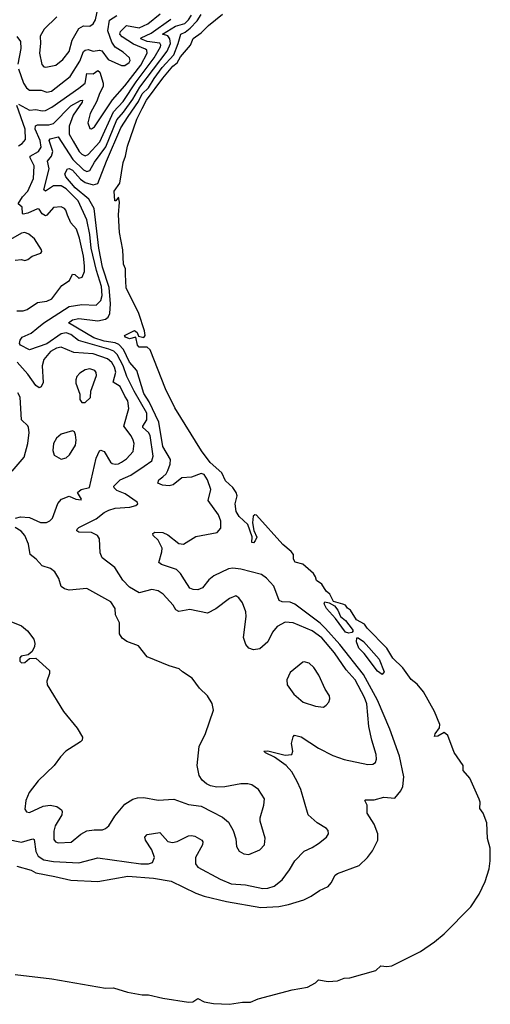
# Model space of a CAD drawing. Extents: x 1550320 to 1685906, y 509093 to 640511.
# Tile 229 of 256: x 1650273 to 1653236, y 510701 to 516906. Entities that reach past the tile are written whole.
import ezdxf

# ---------------------------------------------------------------- set-up
doc = ezdxf.new("R2010")
doc.units = 0

msp = doc.modelspace()

# ---------------------------------------------------------------- linework, layer by layer
at = {"layer": '0CON20XD'}
for points in [[(1650245, 510889.1), (1650475, 510860.3), (1650813.3, 510803.3), (1650864.8, 510804.8), (1650952.9, 510777.1), (1651045, 510760.7), (1651085, 510761.2), (1651175, 510738.9), (1651335, 510714.6), (1651362.9, 510717.1), (1651395, 510736.7), (1651435, 510715.9), (1651493.8, 510705), (1651595, 510700.6), (1651675, 510713.9), (1651726.2, 510713.8), (1651775.3, 510735.3), (1651988, 510792), (1652085, 510808.7), (1652134.7, 510835), (1652155.3, 510854.7), (1652215.3, 510844.7), (1652275, 510849.6), (1652315, 510864.6), (1652351.7, 510868.3), (1652515, 510914.6), (1652547.7, 510942.3), (1652585, 510938.2), (1652616.2, 510943.8), (1652795.9, 511034.1), (1652885, 511093.4), (1652945.2, 511144.8), (1653113.8, 511315), (1653166.1, 511395), (1653204.2, 511475), (1653229.2, 511555), (1653236, 511605), (1653234.3, 511684.3), (1653218.4, 511745), (1653215.1, 511845), (1653190.3, 511905), (1653169.8, 511935), (1653171.5, 511975), (1653165.8, 511994.2), (1653106.9, 512125), (1653065.5, 512175), (1653064.7, 512205), (1653007.9, 512287.9), (1652968, 512395), (1652945, 512413.9), (1652905, 512389.6), (1652885, 512388.6), (1652888.4, 512405), (1652917.1, 512442.9), (1652919.2, 512465), (1652885, 512546.6), (1652815, 512669), (1652775, 512718.1), (1652738.6, 512748.6), (1652685, 512820.5), (1652622, 512882), (1652584, 512945), (1652461.1, 513071.1), (1652445, 513095.9), (1652394, 513124), (1652356.8, 513185), (1652337.2, 513197.2), (1652325, 513216.7), (1652306.7, 513223.3), (1652248.8, 513238.8), (1652226.7, 513285), (1652203.3, 513303.3), (1652175, 513348.8), (1652140.8, 513370.8), (1652135.6, 513395), (1652122.9, 513415), (1652055, 513474), (1652007, 513487), (1651996.7, 513505), (1651996.5, 513535), (1651983.1, 513555), (1651929.1, 513599.1), (1651765, 513782.7), (1651754.3, 513785.7), (1651742.8, 513777.2), (1651738, 513735), (1651747.5, 513687.5), (1651765.2, 513645), (1651755, 513620.4), (1651745, 513609.7), (1651735, 513610), (1651737.6, 513647.6), (1651709.6, 513725), (1651655.4, 513775), (1651636.2, 513806.2), (1651629.2, 513855), (1651641.4, 513905), (1651636.7, 513925), (1651615, 513956.6), (1651569.8, 513999.8), (1651545, 514049), (1651472.4, 514115), (1651418.1, 514188.1), (1651249.1, 514459.1), (1651190.1, 514580.1), (1651095, 514825.3), (1651075, 514841.2), (1651025, 514841.9), (1651015.6, 514855), (1651004.4, 514904.4), (1650965, 514893.6), (1650938.9, 514905), (1650933.8, 514915), (1650995, 514947.8), (1651012.3, 514935), (1651020.3, 514910.3), (1651055, 514903.6), (1651062.1, 514915), (1651059.2, 514945), (1651024, 515055), (1650943.6, 515215), (1650939.3, 515300.7), (1650938.9, 515335), (1650926, 515365), (1650922.2, 515455), (1650902.2, 515565), (1650895.2, 515675), (1650900.9, 515755), (1650895, 515786.7), (1650878.8, 515765), (1650872, 515765), (1650868.3, 515825), (1650904.4, 515875), (1650924.5, 516005), (1650940.1, 516045), (1650952.3, 516107.7), (1651011.7, 516278.3), (1651043.2, 516345), (1651071.9, 516398.1), (1651175, 516537.9), (1651236.6, 516613.4), (1651265.2, 516634.8), (1651285, 516672.1), (1651347.9, 516745), (1651365, 516786.6), (1651415, 516821.8), (1651461.6, 516868.4), (1651550.4, 516939.6)], [(1650265, 516373.3), (1650335.3, 516334.7), (1650375, 516340), (1650415, 516330.8), (1650435, 516333.3), (1650475.5, 516354.5), (1650645.1, 516474.9), (1650685, 516505.5), (1650695, 516565.7), (1650735, 516563.8), (1650765, 516584.6), (1650776.7, 516575), (1650799.1, 516505), (1650798.1, 516485), (1650775, 516441.1), (1650758.8, 516391.2), (1650716.4, 516315), (1650702.2, 516255), (1650715, 516220.8), (1650725, 516218.6), (1650745, 516230), (1650858.4, 516401.6), (1650935, 516488.3), (1651035, 516618.8), (1651075.6, 516695), (1651072.6, 516712.6), (1651065, 516720), (1650990.4, 516750.4), (1650917.8, 516797.8), (1650904.4, 516815), (1650908.2, 516831.8), (1650945, 516868.4), (1651025, 516854), (1651080.7, 516879.3), (1651156.7, 516943.3)], [(1650506.5, 516923.5), (1650426.4, 516845), (1650401.9, 516801.9), (1650403.8, 516755), (1650397.1, 516695), (1650412.5, 516622.5), (1650425, 516609.5), (1650437.2, 516607.2), (1650500.8, 516619.2), (1650545, 516654.6), (1650584.6, 516705), (1650603.8, 516776.2), (1650645, 516850.6), (1650675, 516866.2), (1650715, 516865.6), (1650735, 516879.2), (1650749.5, 516905), (1650765.3, 516975)], [(1651175.4, 514025), (1651195, 514043.2), (1651206, 514064), (1651221.3, 514105), (1651223.5, 514135), (1651174.3, 514215), (1651149.7, 514369.7), (1651087.7, 514497.7), (1651055, 514550), (1651010.4, 514695), (1650965, 514748.4), (1650926.7, 514826.7), (1650897.7, 514857.7), (1650875, 514868.4), (1650805, 514880.7), (1650740.8, 514900.8), (1650581.1, 514995), (1650605, 515014.1), (1650645, 515023.5), (1650765, 515008.9), (1650812.5, 515017.5), (1650829.3, 515030.7), (1650841.7, 515055), (1650844.6, 515115.4), (1650837.5, 515217.5), (1650795.1, 515345.1), (1650771.3, 515465), (1650741.5, 515715), (1650708.6, 515775), (1650621.6, 515845), (1650562.6, 515915), (1650558.3, 515935), (1650573.8, 515966.2), (1650585, 515968.8), (1650605, 515957), (1650655, 515901.5), (1650685, 515880.6), (1650735, 515864.5), (1650765, 515872.8), (1650819.1, 516015), (1650910.9, 516225), (1650956.7, 516295), (1651020.8, 516389.2), (1651045, 516438.2), (1651084.3, 516475.7), (1651119.1, 516535), (1651171, 516605), (1651242.9, 516685), (1651271.8, 516755), (1651288.2, 516815), (1651315, 516826.9), (1651347.2, 516852.8), (1651390.6, 516899.4), (1651415, 516938.5)], [(1650192.3, 511742.3), (1650285, 511723.3), (1650355, 511743.3), (1650365, 511738.6), (1650374.4, 511664.4), (1650389.1, 511635), (1650425, 511611.1), (1650485, 511600), (1650645, 511592.9), (1650765, 511624.6), (1651035, 511586.4), (1651085, 511585.3), (1651108.5, 511595), (1651121.2, 511625), (1651104.7, 511674.7), (1651064.3, 511735), (1651062, 511755), (1651075, 511771.2), (1651155, 511784), (1651205, 511727.1), (1651235, 511719.6), (1651265, 511726.2), (1651335, 511761.8), (1651355, 511765.5), (1651375, 511761.1), (1651420, 511735), (1651427.1, 511725), (1651424.4, 511705), (1651380.9, 511625), (1651379.4, 511585), (1651393.9, 511563.9), (1651535, 511489.2), (1651605, 511459.6), (1651695, 511453.5), (1651805, 511431.3), (1651835, 511432.7), (1651875.3, 511444.7), (1651925, 511484.4), (1651972.6, 511547.4), (1652004.7, 511605.3), (1652063.8, 511666.2), (1652115, 511687.8), (1652155.4, 511714.6), (1652203.8, 511755), (1652218, 511775), (1652216, 511795), (1652205, 511808), (1652145, 511844.3), (1652090, 511895), (1652043.9, 512053.9), (1652021.1, 512105), (1651987.1, 512165), (1651951.4, 512205), (1651878.1, 512258.1), (1651820, 512285), (1651810, 512295), (1651835, 512298), (1651945, 512270.6), (1651985.9, 512274.1), (1651993.8, 512295), (1651983.8, 512345), (1651994.1, 512385.9), (1652004.2, 512395.8), (1652045, 512386.7), (1652154, 512315), (1652245, 512268.9), (1652315, 512243.1), (1652465, 512211.9), (1652497, 512213), (1652513.8, 512225), (1652520, 512245), (1652517.1, 512275), (1652489.4, 512365), (1652471.7, 512451.7), (1652458.4, 512595), (1652444.7, 512635), (1652384.7, 512745), (1652328.9, 512808.9), (1652255, 512914.6), (1652175, 513010.9), (1652114.8, 513054.8), (1651995, 513105.4), (1651945, 513109.1), (1651895, 513082.2), (1651864.4, 513045), (1651834.5, 512985.5), (1651785, 512941.2), (1651745, 512934), (1651716.7, 512945), (1651697.3, 512967.3), (1651683.2, 513013.2), (1651698.9, 513145), (1651696.7, 513175), (1651675, 513231.2), (1651652.1, 513262.1), (1651635, 513274), (1651595, 513258.6), (1651507.9, 513192.1), (1651455, 513165.3), (1651345, 513189.7), (1651275, 513176.5), (1651256.7, 513186.7), (1651239.1, 513215), (1651176.3, 513286.3), (1651145, 513305.6), (1651104.2, 513314.2), (1651025, 513294.4), (1650965, 513330), (1650923, 513373), (1650873, 513453), (1650792, 513515), (1650780, 513545), (1650776.2, 513635), (1650763.8, 513655), (1650725, 513674.4), (1650645, 513676.7), (1650633.9, 513685), (1650634.8, 513695.2), (1650645, 513705.4), (1650755, 513759.6), (1650805, 513799.6), (1650835, 513815.4), (1650875, 513828.2), (1650966.2, 513833.8), (1651003.8, 513845), (1651016.7, 513855), (1651013.3, 513865), (1650937.6, 513917.6), (1650885, 513938.5), (1650867.5, 513955), (1650865.6, 513965), (1650906.7, 514005), (1650973.8, 514036.2), (1651057.7, 514092.3), (1651104.3, 514125.7), (1651114.1, 514155), (1651094.3, 514285), (1651083.5, 514305), (1651048.9, 514335), (1651047.5, 514345), (1651073.2, 514385), (1651074.3, 514425), (1650993.7, 514565), (1650947.2, 514657.2), (1650924.9, 514724.9), (1650886.5, 514796.5), (1650865, 514816.7), (1650835, 514830.3), (1650643.2, 514883.2), (1650595, 514921.1), (1650565, 514932.5), (1650535, 514926.7), (1650445, 514863.5), (1650335, 514825.5), (1650278, 514855), (1650272.9, 514865), (1650275.7, 514885), (1650289.2, 514905), (1650345, 514931.1), (1650381, 514959), (1650425, 514995.7), (1650585, 515097.2), (1650665, 515110.5), (1650755, 515106.2), (1650784.4, 515135.6), (1650793.2, 515166.8), (1650787.7, 515225), (1650756.7, 515325), (1650723.9, 515465), (1650715, 515552.5), (1650696.4, 515645), (1650641.9, 515765), (1650565, 515838.7), (1650535, 515858.1), (1650485, 515859.1), (1650435, 515825.7), (1650425, 515832.5), (1650458.1, 515965), (1650447.6, 516015), (1650473, 516045), (1650482, 516075), (1650459, 516145), (1650465, 516155.3), (1650515, 516167.5), (1650607, 516025), (1650675, 515959), (1650695, 515948.9), (1650715.2, 515954.8), (1650745, 516007.4), (1650815.2, 516104.8), (1650885.3, 516274.7), (1650927.5, 516322.5), (1650986.5, 516405), (1651029, 516481), (1651202.6, 516707.4), (1651222, 516755), (1651218, 516785), (1651205, 516804.8), (1651171.3, 516815), (1651255, 516864.1), (1651312.6, 516882.6), (1651336.9, 516905), (1651355.4, 516935)], [(1650255, 515070), (1650295, 515071.4), (1650320.2, 515079.8), (1650385, 515123.3), (1650445, 515131.5), (1650475, 515145.5), (1650538.9, 515231.1), (1650587, 515263), (1650605, 515301.1), (1650620.2, 515300.2), (1650645, 515275.8), (1650666.2, 515283.8), (1650681.5, 515318.5), (1650681.8, 515355), (1650675.3, 515415), (1650649, 515529), (1650630.9, 515585), (1650595.3, 515625), (1650573.9, 515673.9), (1650564.5, 515705), (1650555, 515716.5), (1650535, 515725.4), (1650485, 515721.2), (1650445, 515672.9), (1650435, 515669.2), (1650415, 515682.3), (1650395, 515711.8), (1650385, 515713.3), (1650325, 515687.2), (1650295, 515680.8), (1650290, 515685), (1650288.9, 515725), (1650263.8, 515745), (1650290.2, 515789.8), (1650324.7, 515825), (1650361.1, 515905), (1650365.2, 515985), (1650338.2, 516035), (1650339.1, 516045), (1650390.8, 516075), (1650408.2, 516101.8), (1650402.4, 516145), (1650370.4, 516215), (1650372.3, 516237.7), (1650385, 516243.1), (1650456, 516244), (1650485, 516252.2), (1650595, 516362.6), (1650655, 516397.1), (1650668.6, 516398.6), (1650666.5, 516385), (1650610.8, 516305), (1650585.2, 516235), (1650584.8, 516185), (1650610.6, 516140.6), (1650648.3, 516075), (1650665, 516057.4), (1650685, 516048.1), (1650705, 516056.5), (1650777.1, 516135), (1650864.4, 516325.6), (1650925, 516389.8), (1651006.4, 516513.6), (1651119.3, 516665), (1651158.8, 516735), (1651161.7, 516745), (1651155, 516757.7), (1651075, 516769.1), (1651035.5, 516785), (1651038.6, 516791.4), (1651100.3, 516819.7), (1651225, 516908.1)], [(1650265.3, 516595), (1650296.1, 516506.1), (1650315.2, 516475.2), (1650335, 516462.2), (1650408, 516462), (1650445, 516448.2), (1650474.4, 516455.6), (1650591.5, 516548.5), (1650652.4, 516645), (1650675, 516705.5), (1650686.4, 516713.6), (1650705, 516717.9), (1650735, 516707.7), (1650775, 516713.5), (1650790, 516710), (1650830, 516655), (1650915, 516616.9), (1650935, 516616.7), (1650963.1, 516635), (1650968.7, 516648.7), (1650964.3, 516665), (1650925, 516700), (1650873.5, 516733.5), (1650853.7, 516763.7), (1650828, 516835), (1650837.6, 516902.4), (1650885, 516931.3)], [(1650255, 516800), (1650278, 516768), (1650280.7, 516725), (1650261.6, 516625)], [(1650265, 516110.8), (1650289.5, 516125), (1650309, 516151), (1650307.9, 516215), (1650255.6, 516365)], [(1650245, 515390.8), (1650283.9, 515393.9), (1650305, 515388.8), (1650325, 515393.8), (1650352.5, 515415), (1650406.7, 515435), (1650412.5, 515445), (1650410, 515455), (1650366.2, 515525), (1650331.2, 515555), (1650305.8, 515564.2), (1650285, 515560.5), (1650215, 515520.3)], [(1650245.7, 513764.3), (1650277.3, 513772.7), (1650335, 513769.1), (1650405, 513737.5), (1650442.1, 513737.9), (1650462.4, 513747.6), (1650479.1, 513765), (1650513.1, 513856.9), (1650536.6, 513883.4), (1650585, 513903.1), (1650625.9, 513884.1), (1650659.2, 513880.8), (1650663.3, 513885), (1650638, 513925), (1650660.8, 513945), (1650712.2, 513957.8), (1650755, 514142), (1650775, 514187.8), (1650785, 514193.3), (1650805, 514184.5), (1650845, 514118.1), (1650855, 514108.5), (1650875, 514105.5), (1650895, 514106.5), (1650915, 514116.7), (1650945, 514138.5), (1650988.1, 514185), (1650993.8, 514235), (1650988, 514255), (1650975, 514282.2), (1650929.1, 514345), (1650960.7, 514455), (1650955, 514504), (1650935, 514532.7), (1650905, 514594.5), (1650862.3, 514622.3), (1650878.3, 514685), (1650870.9, 514715), (1650853.7, 514745), (1650825, 514768.3), (1650735, 514799.2), (1650615, 514808.1), (1650535, 514842.5), (1650505, 514835.3), (1650466.9, 514815), (1650424.5, 514765), (1650414.1, 514725), (1650420.7, 514619.3), (1650407.9, 514592.1), (1650395, 514585.6), (1650375, 514601.1), (1650325, 514671.1), (1650257.4, 514747.4)], [(1650665, 514492.5), (1650685, 514493.3), (1650718.8, 514525), (1650721.4, 514565), (1650756.9, 514663.1), (1650755, 514683.3), (1650745.6, 514695), (1650715, 514704.5), (1650685, 514700), (1650652.1, 514677.9), (1650633.8, 514656.2), (1650626.9, 514635), (1650626.7, 514615), (1650650.8, 514545), (1650652.3, 514512.3), (1650665, 514492.5)], [(1650225, 514061.2), (1650302.1, 514147.9), (1650324.6, 514235.4), (1650332.5, 514305), (1650328.9, 514335), (1650325, 514345.8), (1650284.4, 514385), (1650276.1, 514526.1), (1650260.9, 514555)], [(1650535, 514136.2), (1650565, 514144), (1650586.8, 514163.2), (1650624.3, 514225), (1650629.2, 514255), (1650625, 514290), (1650617.7, 514307.7), (1650605, 514313.8), (1650535, 514294.4), (1650505, 514269.4), (1650485.5, 514235), (1650481.4, 514191.4), (1650490.5, 514160.5), (1650535, 514136.2)], [(1650255, 511572), (1650345, 511545.3), (1650375, 511529.2), (1650493.8, 511506.2), (1650595, 511482.7), (1650765, 511475.4), (1650955, 511508.9), (1651114.8, 511494.8), (1651226.6, 511476.6), (1651381.4, 511401.4), (1651435, 511381.6), (1651575, 511349.3), (1651791.5, 511311.5), (1651905, 511317.6), (1651965, 511329.6), (1652062, 511358), (1652108, 511382), (1652161.7, 511418.3), (1652215, 511442.5), (1652234.4, 511465.6), (1652260, 511515), (1652273.8, 511525), (1652410.8, 511575), (1652463.9, 511626.1), (1652495, 511668), (1652527.1, 511735), (1652528, 511775), (1652505.8, 511835), (1652460, 511905), (1652460, 511955), (1652446.7, 511985), (1652450, 511990), (1652505, 511990), (1652565, 512005.7), (1652635, 512000), (1652672.5, 512045), (1652685, 512073.3), (1652692.2, 512135), (1652664.8, 512265), (1652603.5, 512435), (1652525, 512616.9), (1652438.8, 512778.8), (1652287.9, 512967.9), (1652199.1, 513069.1), (1652165, 513102.1), (1652005, 513223.2), (1651975, 513235.3), (1651925, 513237.7), (1651907.1, 513245), (1651872.3, 513335), (1651826.2, 513386.2), (1651795, 513410), (1651665, 513443.5), (1651615, 513448.8), (1651588.8, 513445), (1651495, 513401.2), (1651464.4, 513375), (1651425, 513324.2), (1651395, 513312.2), (1651365, 513314.5), (1651345, 513323.1), (1651310, 513375), (1651285.8, 513415.8), (1651259.9, 513439.9), (1651165, 513472.9), (1651148.8, 513485), (1651168.7, 513551.3), (1651169.5, 513575), (1651145.4, 513625.4), (1651114, 513655), (1651111.7, 513668.3), (1651124.2, 513675.8), (1651175, 513674), (1651205, 513660), (1651275, 513604), (1651305, 513600), (1651381.7, 513648.3), (1651516, 513674), (1651538.8, 513701.2), (1651539.5, 513745), (1651524, 513785), (1651458.8, 513875), (1651475.8, 513945), (1651456.5, 514005), (1651435, 514039.7), (1651415, 514045.8), (1651355, 514022.5), (1651295, 514017.5), (1651239.1, 513975), (1651215, 513968.9), (1651172.8, 513972.8), (1651143.3, 513985), (1651149.4, 514005), (1651175.4, 514025)], [(1650175, 513130), (1650285, 513086.2), (1650323.3, 513055), (1650361.7, 513001.7), (1650368.8, 512975), (1650366.7, 512955), (1650352.5, 512925), (1650327.5, 512902.5), (1650282.5, 512895), (1650273.3, 512885), (1650273.9, 512863.9), (1650285, 512853.3), (1650305, 512853.8), (1650335, 512880), (1650375, 512882.5), (1650460, 512805), (1650461.2, 512785), (1650443.9, 512736.1), (1650446.2, 512715), (1650550, 512545), (1650635, 512440), (1650668.8, 512385), (1650666.7, 512365), (1650656.7, 512355), (1650563.3, 512295), (1650529.5, 512260.5), (1650491.2, 512205), (1650390.3, 512109.7), (1650332, 512035), (1650312, 511985), (1650305, 511930), (1650315, 511913.3), (1650335, 511910), (1650421.7, 511948.3), (1650465, 511956.4), (1650506.6, 511946.6), (1650536, 511926), (1650541.1, 511915), (1650539.1, 511895), (1650496.2, 511825), (1650487.6, 511792.4), (1650489.1, 511739.1), (1650498, 511725), (1650515, 511717.8), (1650597.3, 511722.7), (1650657.3, 511772.7), (1650696.9, 511793.1), (1650741.2, 511801.2), (1650795, 511800.6), (1650812.4, 511807.6), (1650835, 511826), (1650872.7, 511887.3), (1650935, 511962.5), (1650985, 511992.9), (1651015, 512001.1), (1651055, 512002.9), (1651145, 511987.8), (1651243, 511993), (1651335, 511960), (1651415, 511950), (1651485, 511914.3), (1651550.2, 511880.2), (1651588.8, 511848.8), (1651617.5, 511795), (1651633, 511743), (1651639.2, 511695), (1651654, 511665), (1651685, 511648), (1651715, 511644.2), (1651785, 511674), (1651813.8, 511705), (1651817.7, 511747.7), (1651786.2, 511855), (1651786.2, 511875), (1651810, 511955), (1651813.8, 511995), (1651776.2, 512055), (1651735, 512084.2), (1651709.5, 512090.5), (1651665, 512090), (1651565, 512070.6), (1651515, 512069.4), (1651475, 512077.1), (1651449.3, 512089.3), (1651422.9, 512112.9), (1651402.4, 512142.4), (1651390.9, 512205), (1651403.9, 512325), (1651442.1, 512407.9), (1651493.3, 512555), (1651485.4, 512595.4), (1651454.6, 512644.6), (1651405, 512692), (1651358, 512755), (1651297.5, 512795), (1651277.5, 512815), (1651215, 512833.8), (1651075, 512891.2), (1651020.7, 512960.7), (1650947.3, 512987.3), (1650917.3, 513007.3), (1650902.5, 513035), (1650900.6, 513105), (1650877.1, 513155), (1650873.3, 513195), (1650846.3, 513236.3), (1650695, 513321.5), (1650585, 513310), (1650555, 513318.6), (1650535, 513334.2), (1650519.4, 513385), (1650495, 513426), (1650467.2, 513447.2), (1650413.7, 513463.7), (1650376.1, 513506.1), (1650340, 513535), (1650329.4, 513599.4), (1650305.6, 513655), (1650281.7, 513681.7), (1650244.6, 513704.6)], [(1652345, 513038.6), (1652324.5, 513045), (1652262, 513132), (1652204, 513195), (1652190, 513225), (1652193.3, 513236.7), (1652221.7, 513231.7), (1652255, 513212.5), (1652276.2, 513185), (1652293.6, 513143.6), (1652325, 513120), (1652366.7, 513065), (1652372.5, 513055), (1652365, 513043.3), (1652345, 513038.6)], [(1652555, 512780), (1652525, 512800), (1652441.4, 512911.4), (1652407.5, 512945), (1652393.3, 512985), (1652395, 513010), (1652405, 513010), (1652437.7, 512987.7), (1652536, 512875), (1652567.5, 512795), (1652555, 512780)], [(1652185, 512574.2), (1652203.3, 512585), (1652218.8, 512605), (1652226.2, 512625), (1652223.3, 512645), (1652195.7, 512685.7), (1652157.1, 512775), (1652125, 512824), (1652095, 512851.4), (1652065, 512859.2), (1652055, 512856), (1651975, 512791.2), (1651954.3, 512745), (1651957.5, 512715), (1652000, 512655), (1652058.8, 512605), (1652135, 512579.2), (1652185, 512574.2)]]:
    msp.add_lwpolyline(points, dxfattribs=at)

doc.saveas('drawing.dxf')
